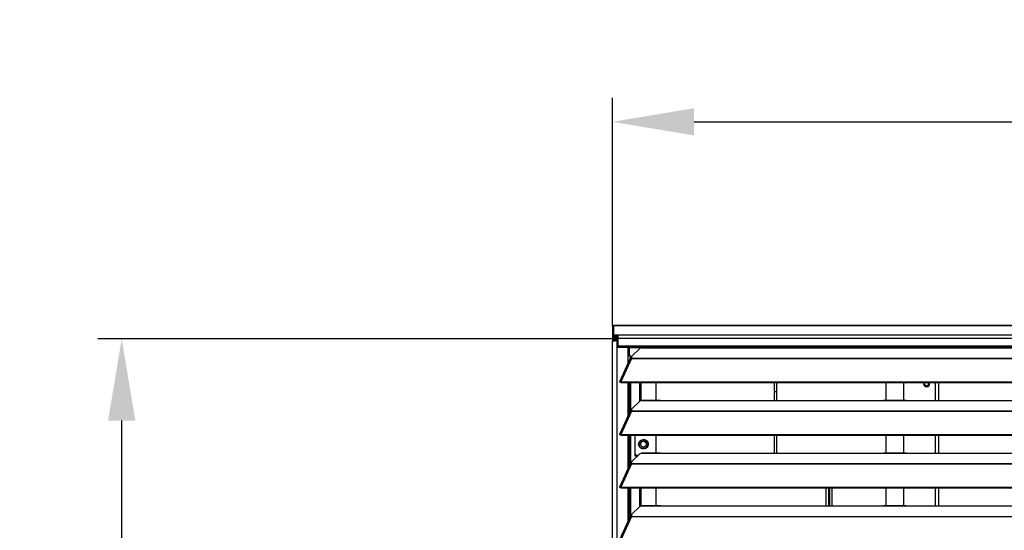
# Model space of a CAD drawing. Header units: millimetres. Extents: x 0 to 39025, y -31299 to 8400.
# Tile 65 of 256: x 13690 to 14512, y -28768 to -28342. Entities that reach past the tile are written whole.
import ezdxf

# ---------------------------------------------------------------- set-up
doc = ezdxf.new("R2010")
doc.units = ezdxf.units.MM
doc.header["$PDSIZE"] = -1
doc.layers.add('DIMENZIJE', color=4, linetype='Continuous')
doc.styles.add('SLDTEXTSTYLE6', font='txt')
doc.dimstyles.new('SLDDIMSTYLE0', dxfattribs={"dimtxt": 3, "dimasz": 3.414889, "dimexe": 0, "dimexo": 0.0625, "dimgap": 0.75, "dimtad": 1, "dimdec": 0, "dimlfac": 20, "dimrnd": 1e-09, "dimzin": 12, "dimdsep": 46, "dimtxsty": 'SLDTEXTSTYLE6', "dimsah": 1, "dimcen": 0.09, "dimadec": 0, "dimazin": 3, "dimtfac": 1, "dimtdec": 0, "dimtofl": 0, "dimtmove": 0, "dimatfit": 3, "dimfxl": 1, "dimfrac": 2, "dimtolj": 1, "dimtzin": 12, "dimarcsym": 0})

# ---------------------------------------------------------------- blocks, each defined once
blk = doc.blocks.new('*U56')
at = {"lineweight": 25}
for points, knots in [([(0, 1254.51), (0, 1254.51), (0.08, 1254.91), (0.08, 1254.91), (0.08, 1254.91), (0.31, 1255.26), (0.31, 1255.26), (0.31, 1255.26), (0.65, 1255.48), (0.65, 1255.48), (0.65, 1255.48), (1.05, 1255.57), (1.05, 1255.57)], [0, 0, 0, 0, 1, 1, 1, 2, 2, 2, 3, 3, 3, 4, 4, 4, 4]), ([(1.05, 1247.81), (1.05, 1247.81), (0.65, 1247.73), (0.65, 1247.73), (0.65, 1247.73), (0.31, 1247.5), (0.31, 1247.5), (0.31, 1247.5), (0.08, 1247.16), (0.08, 1247.16), (0.08, 1247.16), (0, 1246.75), (0, 1246.75), (0, 1246.75), (0.08, 1246.35), (0.08, 1246.35), (0.08, 1246.35), (0.31, 1246.01), (0.31, 1246.01), (0.31, 1246.01), (0.65, 1245.78), (0.65, 1245.78), (0.65, 1245.78), (1.05, 1245.7), (1.05, 1245.7)], [0, 0, 0, 0, 1, 1, 1, 2, 2, 2, 3, 3, 3, 4, 4, 4, 5, 5, 5, 6, 6, 6, 7, 7, 7, 8, 8, 8, 8]), ([(2, 1244.58), (2, 1244.58), (1.23, 1244.43), (1.23, 1244.43), (1.23, 1244.43), (0.59, 1243.99), (0.59, 1243.99), (0.59, 1243.99), (0.16, 1243.35), (0.16, 1243.35), (0.16, 1243.35), (0, 1242.58), (0, 1242.58)], [0, 0, 0, 0, 1, 1, 1, 2, 2, 2, 3, 3, 3, 4, 4, 4, 4]), ([(0, 1242.58), (0, 1242.58), (0.13, 1242.67), (0.13, 1242.67), (0.13, 1242.67), (0.48, 1242.75), (0.48, 1242.75), (0.48, 1242.75), (1.02, 1242.84), (1.02, 1242.84), (1.02, 1242.84), (1.69, 1242.92), (1.69, 1242.92), (1.69, 1242.92), (2.39, 1243.01), (2.39, 1243.01), (2.39, 1243.01), (3.05, 1243.09), (3.05, 1243.09), (3.05, 1243.09), (3.57, 1243.18), (3.57, 1243.18), (3.57, 1243.18), (3.9, 1243.27), (3.9, 1243.27)], [0, 0, 0, 0, 1, 1, 1, 2, 2, 2, 3, 3, 3, 4, 4, 4, 5, 5, 5, 6, 6, 6, 7, 7, 7, 8, 8, 8, 8]), ([(1.05, 1246.8), (1.05, 1246.8), (1.03, 1246.8), (1.03, 1246.8), (1.03, 1246.8), (1.02, 1246.79), (1.02, 1246.79), (1.02, 1246.79), (1, 1246.77), (1, 1246.77), (1, 1246.77), (1, 1246.75), (1, 1246.75), (1, 1246.75), (1, 1246.74), (1, 1246.74), (1, 1246.74), (1.02, 1246.72), (1.02, 1246.72), (1.02, 1246.72), (1.03, 1246.71), (1.03, 1246.71), (1.03, 1246.71), (1.05, 1246.7), (1.05, 1246.7)], [0, 0, 0, 0, 1, 1, 1, 2, 2, 2, 3, 3, 3, 4, 4, 4, 5, 5, 5, 6, 6, 6, 7, 7, 7, 8, 8, 8, 8]), ([(2, 1243.57), (2, 1243.57), (1.62, 1243.5), (1.62, 1243.5), (1.62, 1243.5), (1.29, 1243.28), (1.29, 1243.28), (1.29, 1243.28), (1.08, 1242.96), (1.08, 1242.96), (1.08, 1242.96), (1.05, 1242.84), (1.05, 1242.84)], [0, 0, 0, 0, 1, 1, 1, 2, 2, 2, 3, 3, 3, 4, 4, 4, 4]), ([(2.01, 1242.97), (2.01, 1242.97), (2.19, 1243.01), (2.19, 1243.01), (2.19, 1243.01), (2.53, 1243.09), (2.53, 1243.09), (2.53, 1243.09), (2.79, 1243.18), (2.79, 1243.18), (2.79, 1243.18), (2.95, 1243.27), (2.95, 1243.27)], [0, 0, 0, 0, 1, 1, 1, 2, 2, 2, 3, 3, 3, 4, 4, 4, 4]), ([(4.5, 1247.81), (4.5, 1247.81), (4.5, 1247.74), (4.5, 1247.74), (4.5, 1247.74), (4.5, 1247.57), (4.5, 1247.57), (4.5, 1247.57), (4.5, 1247.3), (4.5, 1247.3), (4.5, 1247.3), (4.5, 1246.94), (4.5, 1246.94), (4.5, 1246.94), (4.5, 1246.5), (4.5, 1246.5), (4.5, 1246.5), (4.5, 1245.99), (4.5, 1245.99), (4.5, 1245.99), (4.5, 1245.45), (4.5, 1245.45), (4.5, 1245.45), (4.5, 1244.89), (4.5, 1244.89)], [0, 0, 0, 0, 1, 1, 1, 2, 2, 2, 3, 3, 3, 4, 4, 4, 5, 5, 5, 6, 6, 6, 7, 7, 7, 8, 8, 8, 8]), ([(4.5, 1238.75), (4.5, 1238.75), (4.5, 1238.35), (4.5, 1238.35), (4.5, 1238.35), (4.5, 1238.01), (4.5, 1238.01), (4.5, 1238.01), (4.5, 1237.77), (4.5, 1237.77), (4.5, 1237.77), (4.5, 1237.7), (4.5, 1237.7)], [0, 0, 0, 0, 1, 1, 1, 2, 2, 2, 3, 3, 3, 4, 4, 4, 4]), ([(13.29, 1234.37), (13.29, 1234.37), (13.29, 1234.37), (13.29, 1234.37), (13.29, 1234.37), (13.31, 1234.41), (13.31, 1234.41), (13.31, 1234.41), (13.35, 1234.45), (13.35, 1234.45), (13.35, 1234.45), (13.38, 1234.48), (13.38, 1234.48), (13.38, 1234.48), (13.43, 1234.5), (13.43, 1234.5), (13.43, 1234.5), (13.48, 1234.51), (13.48, 1234.51), (13.48, 1234.51), (13.53, 1234.51), (13.53, 1234.51), (13.53, 1234.51), (13.57, 1234.5), (13.57, 1234.5)], [0, 0, 0, 0, 1, 1, 1, 2, 2, 2, 3, 3, 3, 4, 4, 4, 5, 5, 5, 6, 6, 6, 7, 7, 7, 8, 8, 8, 8]), ([(14.25, 1237.06), (14.25, 1237.06), (14.25, 1237.45), (14.25, 1237.45), (14.25, 1237.45), (14.25, 1237.7), (14.25, 1237.7)], [0, 0, 0, 0, 1, 1, 1, 2, 2, 2, 2]), ([(19.25, 1237.06), (19.25, 1237.06), (19.25, 1237.45), (19.25, 1237.45), (19.25, 1237.45), (19.25, 1237.7), (19.25, 1237.7)], [0, 0, 0, 0, 1, 1, 1, 2, 2, 2, 2]), ([(25, 1237.06), (25, 1237.06), (24.29, 1236.97), (24.29, 1236.97), (24.29, 1236.97), (23.66, 1236.83), (23.66, 1236.83), (23.66, 1236.83), (23.16, 1236.65), (23.16, 1236.65), (23.16, 1236.65), (22.84, 1236.43), (22.84, 1236.43)], [0, 0, 0, 0, 1, 1, 1, 2, 2, 2, 3, 3, 3, 4, 4, 4, 4]), ([(36.25, 1237.7), (36.25, 1237.7), (36.25, 1237.45), (36.25, 1237.45), (36.25, 1237.45), (36.25, 1237.14), (36.25, 1237.14)], [0, 0, 0, 0, 1, 1, 1, 2, 2, 2, 2]), ([(40.31, 1237.11), (40.31, 1237.11), (40.84, 1237.11), (40.84, 1237.11), (40.84, 1237.11), (42, 1237.06), (42, 1237.06)], [0, 0, 0, 0, 1, 1, 1, 2, 2, 2, 2]), ([(44.25, 1237.06), (44.25, 1237.06), (44.25, 1237.45), (44.25, 1237.45), (44.25, 1237.45), (44.25, 1237.7), (44.25, 1237.7)], [0, 0, 0, 0, 1, 1, 1, 2, 2, 2, 2]), ([(225, 1237.06), (225, 1237.06), (226.12, 1237.11), (226.12, 1237.11), (226.12, 1237.11), (226.65, 1237.11), (226.65, 1237.11)], [0, 0, 0, 0, 1, 1, 1, 2, 2, 2, 2]), ([(245.31, 1237.11), (245.31, 1237.11), (245.84, 1237.11), (245.84, 1237.11), (245.84, 1237.11), (247, 1237.06), (247, 1237.06)], [0, 0, 0, 0, 1, 1, 1, 2, 2, 2, 2]), ([(14.96, 1228.09), (14.96, 1228.09), (15.13, 1228.29), (15.13, 1228.29), (15.13, 1228.29), (15.56, 1228.33), (15.56, 1228.33), (15.56, 1228.33), (16.12, 1228.13), (16.12, 1228.13)], [0, 0, 0, 0, 1, 1, 1, 2, 2, 2, 3, 3, 3, 3]), ([(15.85, 1229.75), (15.85, 1229.75), (15.74, 1229.63), (15.74, 1229.63), (15.74, 1229.63), (15.7, 1229.49), (15.7, 1229.49), (15.7, 1229.49), (15.71, 1229.36), (15.71, 1229.36), (15.71, 1229.36), (15.8, 1229.23), (15.8, 1229.23), (15.8, 1229.23), (15.93, 1229.1), (15.93, 1229.1), (15.93, 1229.1), (16.13, 1228.98), (16.13, 1228.98), (16.13, 1228.98), (16.37, 1228.87), (16.37, 1228.87), (16.37, 1228.87), (16.67, 1228.77), (16.67, 1228.77)], [0, 0, 0, 0, 1, 1, 1, 2, 2, 2, 3, 3, 3, 4, 4, 4, 5, 5, 5, 6, 6, 6, 7, 7, 7, 8, 8, 8, 8]), ([(16.23, 1228.16), (16.23, 1228.16), (16.13, 1228.21), (16.13, 1228.21), (16.13, 1228.21), (15.93, 1228.34), (15.93, 1228.34), (15.93, 1228.34), (15.8, 1228.46), (15.8, 1228.46), (15.8, 1228.46), (15.71, 1228.59), (15.71, 1228.59), (15.71, 1228.59), (15.7, 1228.7), (15.7, 1228.7)], [0, 0, 0, 0, 1, 1, 1, 2, 2, 2, 3, 3, 3, 4, 4, 4, 5, 5, 5, 5]), ([(16.21, 1228.12), (16.21, 1228.12), (16.21, 1228.16), (16.21, 1228.16), (16.21, 1228.16), (16.21, 1228.19), (16.21, 1228.19), (16.21, 1228.19), (16.21, 1228.22), (16.21, 1228.22), (16.21, 1228.22), (16.21, 1228.25), (16.21, 1228.25), (16.21, 1228.25), (16.21, 1228.28), (16.21, 1228.28), (16.21, 1228.28), (16.21, 1228.3), (16.21, 1228.3), (16.21, 1228.3), (16.21, 1228.33), (16.21, 1228.33), (16.21, 1228.33), (16.21, 1228.34), (16.21, 1228.34)], [0, 0, 0, 0, 1, 1, 1, 2, 2, 2, 3, 3, 3, 4, 4, 4, 5, 5, 5, 6, 6, 6, 7, 7, 7, 8, 8, 8, 8]), ([(7.19, 1208.7), (7.19, 1208.7), (6.64, 1208.91), (6.64, 1208.91), (6.64, 1208.91), (6.22, 1208.88), (6.22, 1208.88), (6.22, 1208.88), (6.02, 1208.66), (6.02, 1208.66), (6.02, 1208.66), (6.11, 1208.32), (6.11, 1208.32)], [0, 0, 0, 0, 1, 1, 1, 2, 2, 2, 3, 3, 3, 4, 4, 4, 4]), ([(7.19, 1208.05), (7.19, 1208.05), (6.97, 1208.27), (6.97, 1208.27), (6.97, 1208.27), (6.82, 1208.37), (6.82, 1208.37), (6.82, 1208.37), (6.77, 1208.38), (6.77, 1208.38), (6.77, 1208.38), (6.87, 1208.33), (6.87, 1208.33)], [0, 0, 0, 0, 1, 1, 1, 2, 2, 2, 3, 3, 3, 4, 4, 4, 4]), ([(13.29, 1206.54), (13.29, 1206.54), (13.73, 1205.93), (13.73, 1205.93), (13.73, 1205.93), (14.39, 1205.46), (14.39, 1205.46)], [0, 0, 0, 0, 1, 1, 1, 2, 2, 2, 2]), ([(13.84, 1208.04), (13.84, 1208.04), (13.8, 1207.71), (13.8, 1207.71), (13.8, 1207.71), (13.93, 1207.05), (13.93, 1207.05), (13.93, 1207.05), (14.29, 1206.5), (14.29, 1206.5), (14.29, 1206.5), (14.39, 1206.41), (14.39, 1206.41)], [0, 0, 0, 0, 1, 1, 1, 2, 2, 2, 3, 3, 3, 4, 4, 4, 4]), ([(260.18, 1208.04), (260.18, 1208.04), (260, 1207.1), (260, 1207.1), (260, 1207.1), (260.19, 1206.14), (260.19, 1206.14), (260.19, 1206.14), (260.73, 1205.33), (260.73, 1205.33), (260.73, 1205.33), (261.54, 1204.78), (261.54, 1204.78), (261.54, 1204.78), (262.5, 1204.59), (262.5, 1204.59), (262.5, 1204.59), (263.45, 1204.78), (263.45, 1204.78), (263.45, 1204.78), (264.27, 1205.33), (264.27, 1205.33), (264.27, 1205.33), (264.81, 1206.14), (264.81, 1206.14), (264.81, 1206.14), (265, 1207.1), (265, 1207.1)], [0, 0, 0, 0, 1, 1, 1, 2, 2, 2, 3, 3, 3, 4, 4, 4, 5, 5, 5, 6, 6, 6, 7, 7, 7, 8, 8, 8, 9, 9, 9, 9]), ([(261.08, 1208.04), (261.08, 1208.04), (260.93, 1207.75), (260.93, 1207.75), (260.93, 1207.75), (260.8, 1207.1), (260.8, 1207.1), (260.8, 1207.1), (260.93, 1206.45), (260.93, 1206.45), (260.93, 1206.45), (261.3, 1205.9), (261.3, 1205.9), (261.3, 1205.9), (261.85, 1205.52), (261.85, 1205.52), (261.85, 1205.52), (262.5, 1205.39), (262.5, 1205.39), (262.5, 1205.39), (263.15, 1205.52), (263.15, 1205.52), (263.15, 1205.52), (263.7, 1205.9), (263.7, 1205.9), (263.7, 1205.9), (264.07, 1206.45), (264.07, 1206.45), (264.07, 1206.45), (264.2, 1207.1), (264.2, 1207.1)], [0, 0, 0, 0, 1, 1, 1, 2, 2, 2, 3, 3, 3, 4, 4, 4, 5, 5, 5, 6, 6, 6, 7, 7, 7, 8, 8, 8, 9, 9, 9, 10, 10, 10, 10]), ([(264.2, 1207.1), (264.2, 1207.1), (264.07, 1207.75), (264.07, 1207.75), (264.07, 1207.75), (263.92, 1208.04), (263.92, 1208.04)], [0, 0, 0, 0, 1, 1, 1, 2, 2, 2, 2]), ([(25, 1193.08), (25, 1193.08), (24.29, 1193), (24.29, 1193), (24.29, 1193), (23.66, 1192.86), (23.66, 1192.86), (23.66, 1192.86), (23.16, 1192.68), (23.16, 1192.68), (23.16, 1192.68), (22.84, 1192.47), (22.84, 1192.47)], [0, 0, 0, 0, 1, 1, 1, 2, 2, 2, 3, 3, 3, 4, 4, 4, 4]), ([(40.31, 1193.14), (40.31, 1193.14), (40.84, 1193.14), (40.84, 1193.14), (40.84, 1193.14), (42, 1193.08), (42, 1193.08)], [0, 0, 0, 0, 1, 1, 1, 2, 2, 2, 2]), ([(225, 1193.08), (225, 1193.08), (226.12, 1193.13), (226.12, 1193.13), (226.12, 1193.13), (226.65, 1193.14), (226.65, 1193.14)], [0, 0, 0, 0, 1, 1, 1, 2, 2, 2, 2]), ([(245.31, 1193.14), (245.31, 1193.14), (245.84, 1193.14), (245.84, 1193.14), (245.84, 1193.14), (247, 1193.08), (247, 1193.08)], [0, 0, 0, 0, 1, 1, 1, 2, 2, 2, 2]), ([(15.85, 1185.78), (15.85, 1185.78), (15.74, 1185.65), (15.74, 1185.65), (15.74, 1185.65), (15.7, 1185.52), (15.7, 1185.52), (15.7, 1185.52), (15.71, 1185.38), (15.71, 1185.38), (15.71, 1185.38), (15.8, 1185.25), (15.8, 1185.25), (15.8, 1185.25), (15.93, 1185.13), (15.93, 1185.13), (15.93, 1185.13), (16.13, 1185.01), (16.13, 1185.01), (16.13, 1185.01), (16.37, 1184.9), (16.37, 1184.9), (16.37, 1184.9), (16.67, 1184.81), (16.67, 1184.81)], [0, 0, 0, 0, 1, 1, 1, 2, 2, 2, 3, 3, 3, 4, 4, 4, 5, 5, 5, 6, 6, 6, 7, 7, 7, 8, 8, 8, 8]), ([(16.23, 1184.19), (16.23, 1184.19), (16.13, 1184.25), (16.13, 1184.25), (16.13, 1184.25), (15.93, 1184.36), (15.93, 1184.36), (15.93, 1184.36), (15.8, 1184.49), (15.8, 1184.49), (15.8, 1184.49), (15.71, 1184.62), (15.71, 1184.62), (15.71, 1184.62), (15.7, 1184.72), (15.7, 1184.72)], [0, 0, 0, 0, 1, 1, 1, 2, 2, 2, 3, 3, 3, 4, 4, 4, 5, 5, 5, 5]), ([(14.96, 1184.12), (14.96, 1184.12), (15.13, 1184.31), (15.13, 1184.31), (15.13, 1184.31), (15.56, 1184.35), (15.56, 1184.35), (15.56, 1184.35), (16.12, 1184.15), (16.12, 1184.15)], [0, 0, 0, 0, 1, 1, 1, 2, 2, 2, 3, 3, 3, 3]), ([(16.21, 1184.15), (16.21, 1184.15), (16.21, 1184.18), (16.21, 1184.18), (16.21, 1184.18), (16.21, 1184.22), (16.21, 1184.22), (16.21, 1184.22), (16.21, 1184.25), (16.21, 1184.25), (16.21, 1184.25), (16.21, 1184.27), (16.21, 1184.27), (16.21, 1184.27), (16.21, 1184.3), (16.21, 1184.3), (16.21, 1184.3), (16.21, 1184.33), (16.21, 1184.33), (16.21, 1184.33), (16.21, 1184.35), (16.21, 1184.35), (16.21, 1184.35), (16.21, 1184.37), (16.21, 1184.37)], [0, 0, 0, 0, 1, 1, 1, 2, 2, 2, 3, 3, 3, 4, 4, 4, 5, 5, 5, 6, 6, 6, 7, 7, 7, 8, 8, 8, 8]), ([(7.19, 1164.72), (7.19, 1164.72), (6.64, 1164.94), (6.64, 1164.94), (6.64, 1164.94), (6.22, 1164.91), (6.22, 1164.91), (6.22, 1164.91), (6.02, 1164.68), (6.02, 1164.68), (6.02, 1164.68), (6.11, 1164.35), (6.11, 1164.35)], [0, 0, 0, 0, 1, 1, 1, 2, 2, 2, 3, 3, 3, 4, 4, 4, 4]), ([(7.19, 1164.07), (7.19, 1164.07), (6.97, 1164.3), (6.97, 1164.3), (6.97, 1164.3), (6.82, 1164.4), (6.82, 1164.4), (6.82, 1164.4), (6.77, 1164.4), (6.77, 1164.4), (6.77, 1164.4), (6.87, 1164.35), (6.87, 1164.35)], [0, 0, 0, 0, 1, 1, 1, 2, 2, 2, 3, 3, 3, 4, 4, 4, 4]), ([(21.96, 1156.65), (21.96, 1156.65), (22.14, 1155.46), (22.14, 1155.46), (22.14, 1155.46), (22.66, 1154.38), (22.66, 1154.38), (22.66, 1154.38), (23.47, 1153.5), (23.47, 1153.5), (23.47, 1153.5), (24.5, 1152.9), (24.5, 1152.9), (24.5, 1152.9), (25.66, 1152.64), (25.66, 1152.64), (25.66, 1152.64), (26.85, 1152.72), (26.85, 1152.72), (26.85, 1152.72), (27.96, 1153.16), (27.96, 1153.16), (27.96, 1153.16), (28.89, 1153.92), (28.89, 1153.92), (28.89, 1153.92), (29.56, 1154.9), (29.56, 1154.9), (29.56, 1154.9), (29.92, 1156.05), (29.92, 1156.05), (29.92, 1156.05), (29.92, 1157.25), (29.92, 1157.25), (29.92, 1157.25), (29.56, 1158.39), (29.56, 1158.39), (29.56, 1158.39), (28.89, 1159.38), (28.89, 1159.38), (28.89, 1159.38), (27.96, 1160.13), (27.96, 1160.13), (27.96, 1160.13), (26.85, 1160.57), (26.85, 1160.57), (26.85, 1160.57), (25.66, 1160.65), (25.66, 1160.65), (25.66, 1160.65), (24.5, 1160.39), (24.5, 1160.39), (24.5, 1160.39), (23.47, 1159.79), (23.47, 1159.79), (23.47, 1159.79), (22.66, 1158.91), (22.66, 1158.91), (22.66, 1158.91), (22.14, 1157.83), (22.14, 1157.83), (22.14, 1157.83), (21.96, 1156.65), (21.96, 1156.65)], [0, 0, 0, 0, 1, 1, 1, 2, 2, 2, 3, 3, 3, 4, 4, 4, 5, 5, 5, 6, 6, 6, 7, 7, 7, 8, 8, 8, 9, 9, 9, 10, 10, 10, 11, 11, 11, 12, 12, 12, 13, 13, 13, 14, 14, 14, 15, 15, 15, 16, 16, 16, 17, 17, 17, 18, 18, 18, 19, 19, 19, 20, 20, 20, 21, 21, 21, 21]), ([(22.36, 1156.65), (22.36, 1156.65), (22.54, 1157.77), (22.54, 1157.77), (22.54, 1157.77), (23.05, 1158.77), (23.05, 1158.77), (23.05, 1158.77), (23.84, 1159.57), (23.84, 1159.57), (23.84, 1159.57), (24.85, 1160.08), (24.85, 1160.08), (24.85, 1160.08), (25.96, 1160.26), (25.96, 1160.26), (25.96, 1160.26), (27.07, 1160.08), (27.07, 1160.08), (27.07, 1160.08), (28.07, 1159.57), (28.07, 1159.57), (28.07, 1159.57), (28.87, 1158.77), (28.87, 1158.77), (28.87, 1158.77), (29.39, 1157.77), (29.39, 1157.77), (29.39, 1157.77), (29.56, 1156.65), (29.56, 1156.65)], [0, 0, 0, 0, 1, 1, 1, 2, 2, 2, 3, 3, 3, 4, 4, 4, 5, 5, 5, 6, 6, 6, 7, 7, 7, 8, 8, 8, 9, 9, 9, 10, 10, 10, 10]), ([(29.56, 1156.65), (29.56, 1156.65), (29.39, 1155.52), (29.39, 1155.52), (29.39, 1155.52), (28.87, 1154.52), (28.87, 1154.52), (28.87, 1154.52), (28.07, 1153.72), (28.07, 1153.72), (28.07, 1153.72), (27.07, 1153.21), (27.07, 1153.21), (27.07, 1153.21), (25.96, 1153.03), (25.96, 1153.03), (25.96, 1153.03), (24.85, 1153.21), (24.85, 1153.21), (24.85, 1153.21), (23.84, 1153.72), (23.84, 1153.72), (23.84, 1153.72), (23.05, 1154.52), (23.05, 1154.52), (23.05, 1154.52), (22.54, 1155.52), (22.54, 1155.52), (22.54, 1155.52), (22.36, 1156.65), (22.36, 1156.65)], [0, 0, 0, 0, 1, 1, 1, 2, 2, 2, 3, 3, 3, 4, 4, 4, 5, 5, 5, 6, 6, 6, 7, 7, 7, 8, 8, 8, 9, 9, 9, 10, 10, 10, 10]), ([(28.42, 1156.65), (28.42, 1156.65), (28.23, 1157.59), (28.23, 1157.59), (28.23, 1157.59), (27.7, 1158.39), (27.7, 1158.39), (27.7, 1158.39), (26.9, 1158.93), (26.9, 1158.93), (26.9, 1158.93), (25.96, 1159.12), (25.96, 1159.12), (25.96, 1159.12), (25.02, 1158.93), (25.02, 1158.93), (25.02, 1158.93), (24.22, 1158.39), (24.22, 1158.39), (24.22, 1158.39), (23.69, 1157.59), (23.69, 1157.59), (23.69, 1157.59), (23.5, 1156.65), (23.5, 1156.65), (23.5, 1156.65), (23.69, 1155.7), (23.69, 1155.7), (23.69, 1155.7), (24.22, 1154.9), (24.22, 1154.9), (24.22, 1154.9), (25.02, 1154.36), (25.02, 1154.36), (25.02, 1154.36), (25.96, 1154.18), (25.96, 1154.18), (25.96, 1154.18), (26.9, 1154.36), (26.9, 1154.36), (26.9, 1154.36), (27.7, 1154.9), (27.7, 1154.9), (27.7, 1154.9), (28.23, 1155.7), (28.23, 1155.7), (28.23, 1155.7), (28.42, 1156.65), (28.42, 1156.65)], [0, 0, 0, 0, 1, 1, 1, 2, 2, 2, 3, 3, 3, 4, 4, 4, 5, 5, 5, 6, 6, 6, 7, 7, 7, 8, 8, 8, 9, 9, 9, 10, 10, 10, 11, 11, 11, 12, 12, 12, 13, 13, 13, 14, 14, 14, 15, 15, 15, 16, 16, 16, 16]), ([(25, 1149.11), (25, 1149.11), (24.29, 1149.02), (24.29, 1149.02), (24.29, 1149.02), (23.66, 1148.89), (23.66, 1148.89), (23.66, 1148.89), (23.16, 1148.7), (23.16, 1148.7), (23.16, 1148.7), (22.84, 1148.49), (22.84, 1148.49)], [0, 0, 0, 0, 1, 1, 1, 2, 2, 2, 3, 3, 3, 4, 4, 4, 4]), ([(40.31, 1149.16), (40.31, 1149.16), (40.84, 1149.16), (40.84, 1149.16), (40.84, 1149.16), (42, 1149.11), (42, 1149.11)], [0, 0, 0, 0, 1, 1, 1, 2, 2, 2, 2]), ([(225, 1149.11), (225, 1149.11), (226.12, 1149.16), (226.12, 1149.16), (226.12, 1149.16), (226.65, 1149.16), (226.65, 1149.16)], [0, 0, 0, 0, 1, 1, 1, 2, 2, 2, 2]), ([(245.31, 1149.16), (245.31, 1149.16), (245.84, 1149.16), (245.84, 1149.16), (245.84, 1149.16), (247, 1149.11), (247, 1149.11)], [0, 0, 0, 0, 1, 1, 1, 2, 2, 2, 2]), ([(14.96, 1140.15), (14.96, 1140.15), (15.13, 1140.33), (15.13, 1140.33), (15.13, 1140.33), (15.56, 1140.38), (15.56, 1140.38), (15.56, 1140.38), (16.12, 1140.18), (16.12, 1140.18)], [0, 0, 0, 0, 1, 1, 1, 2, 2, 2, 3, 3, 3, 3]), ([(15.85, 1141.8), (15.85, 1141.8), (15.74, 1141.68), (15.74, 1141.68), (15.74, 1141.68), (15.7, 1141.54), (15.7, 1141.54), (15.7, 1141.54), (15.71, 1141.41), (15.71, 1141.41), (15.71, 1141.41), (15.8, 1141.28), (15.8, 1141.28), (15.8, 1141.28), (15.93, 1141.15), (15.93, 1141.15), (15.93, 1141.15), (16.13, 1141.04), (16.13, 1141.04), (16.13, 1141.04), (16.37, 1140.92), (16.37, 1140.92), (16.37, 1140.92), (16.67, 1140.83), (16.67, 1140.83)], [0, 0, 0, 0, 1, 1, 1, 2, 2, 2, 3, 3, 3, 4, 4, 4, 5, 5, 5, 6, 6, 6, 7, 7, 7, 8, 8, 8, 8]), ([(16.23, 1140.22), (16.23, 1140.22), (16.13, 1140.27), (16.13, 1140.27), (16.13, 1140.27), (15.93, 1140.39), (15.93, 1140.39), (15.93, 1140.39), (15.8, 1140.51), (15.8, 1140.51), (15.8, 1140.51), (15.71, 1140.65), (15.71, 1140.65), (15.71, 1140.65), (15.7, 1140.75), (15.7, 1140.75)], [0, 0, 0, 0, 1, 1, 1, 2, 2, 2, 3, 3, 3, 4, 4, 4, 5, 5, 5, 5]), ([(16.21, 1140.18), (16.21, 1140.18), (16.21, 1140.21), (16.21, 1140.21), (16.21, 1140.21), (16.21, 1140.24), (16.21, 1140.24), (16.21, 1140.24), (16.21, 1140.28), (16.21, 1140.28), (16.21, 1140.28), (16.21, 1140.31), (16.21, 1140.31), (16.21, 1140.31), (16.21, 1140.33), (16.21, 1140.33), (16.21, 1140.33), (16.21, 1140.36), (16.21, 1140.36), (16.21, 1140.36), (16.21, 1140.38), (16.21, 1140.38), (16.21, 1140.38), (16.21, 1140.4), (16.21, 1140.4)], [0, 0, 0, 0, 1, 1, 1, 2, 2, 2, 3, 3, 3, 4, 4, 4, 5, 5, 5, 6, 6, 6, 7, 7, 7, 8, 8, 8, 8]), ([(7.19, 1120.75), (7.19, 1120.75), (6.64, 1120.97), (6.64, 1120.97), (6.64, 1120.97), (6.22, 1120.93), (6.22, 1120.93), (6.22, 1120.93), (6.02, 1120.71), (6.02, 1120.71), (6.02, 1120.71), (6.11, 1120.38), (6.11, 1120.38)], [0, 0, 0, 0, 1, 1, 1, 2, 2, 2, 3, 3, 3, 4, 4, 4, 4]), ([(7.19, 1120.1), (7.19, 1120.1), (6.97, 1120.32), (6.97, 1120.32), (6.97, 1120.32), (6.82, 1120.42), (6.82, 1120.42), (6.82, 1120.42), (6.77, 1120.43), (6.77, 1120.43), (6.77, 1120.43), (6.87, 1120.38), (6.87, 1120.38)], [0, 0, 0, 0, 1, 1, 1, 2, 2, 2, 3, 3, 3, 4, 4, 4, 4]), ([(25, 1105.13), (25, 1105.13), (24.29, 1105.05), (24.29, 1105.05), (24.29, 1105.05), (23.66, 1104.91), (23.66, 1104.91), (23.66, 1104.91), (23.16, 1104.73), (23.16, 1104.73), (23.16, 1104.73), (22.84, 1104.51), (22.84, 1104.51)], [0, 0, 0, 0, 1, 1, 1, 2, 2, 2, 3, 3, 3, 4, 4, 4, 4]), ([(40.31, 1105.2), (40.31, 1105.2), (40.84, 1105.19), (40.84, 1105.19), (40.84, 1105.19), (42, 1105.13), (42, 1105.13)], [0, 0, 0, 0, 1, 1, 1, 2, 2, 2, 2]), ([(225, 1105.13), (225, 1105.13), (226.12, 1105.19), (226.12, 1105.19), (226.12, 1105.19), (226.65, 1105.19), (226.65, 1105.19)], [0, 0, 0, 0, 1, 1, 1, 2, 2, 2, 2]), ([(245.31, 1105.2), (245.31, 1105.2), (245.84, 1105.19), (245.84, 1105.19), (245.84, 1105.19), (247, 1105.13), (247, 1105.13)], [0, 0, 0, 0, 1, 1, 1, 2, 2, 2, 2]), ([(14.96, 1096.18), (14.96, 1096.18), (15.13, 1096.36), (15.13, 1096.36), (15.13, 1096.36), (15.56, 1096.41), (15.56, 1096.41), (15.56, 1096.41), (16.12, 1096.2), (16.12, 1096.2)], [0, 0, 0, 0, 1, 1, 1, 2, 2, 2, 3, 3, 3, 3]), ([(15.85, 1097.83), (15.85, 1097.83), (15.74, 1097.7), (15.74, 1097.7), (15.74, 1097.7), (15.7, 1097.57), (15.7, 1097.57), (15.7, 1097.57), (15.71, 1097.44), (15.71, 1097.44), (15.71, 1097.44), (15.8, 1097.3), (15.8, 1097.3), (15.8, 1097.3), (15.93, 1097.18), (15.93, 1097.18), (15.93, 1097.18), (16.13, 1097.06), (16.13, 1097.06), (16.13, 1097.06), (16.37, 1096.96), (16.37, 1096.96), (16.37, 1096.96), (16.67, 1096.86), (16.67, 1096.86)], [0, 0, 0, 0, 1, 1, 1, 2, 2, 2, 3, 3, 3, 4, 4, 4, 5, 5, 5, 6, 6, 6, 7, 7, 7, 8, 8, 8, 8]), ([(16.23, 1096.25), (16.23, 1096.25), (16.13, 1096.3), (16.13, 1096.3), (16.13, 1096.3), (15.93, 1096.42), (15.93, 1096.42), (15.93, 1096.42), (15.8, 1096.54), (15.8, 1096.54), (15.8, 1096.54), (15.71, 1096.67), (15.71, 1096.67), (15.71, 1096.67), (15.7, 1096.78), (15.7, 1096.78)], [0, 0, 0, 0, 1, 1, 1, 2, 2, 2, 3, 3, 3, 4, 4, 4, 5, 5, 5, 5]), ([(16.21, 1096.2), (16.21, 1096.2), (16.21, 1096.24), (16.21, 1096.24), (16.21, 1096.24), (16.21, 1096.27), (16.21, 1096.27), (16.21, 1096.27), (16.21, 1096.3), (16.21, 1096.3), (16.21, 1096.3), (16.21, 1096.33), (16.21, 1096.33), (16.21, 1096.33), (16.21, 1096.36), (16.21, 1096.36), (16.21, 1096.36), (16.21, 1096.38), (16.21, 1096.38), (16.21, 1096.38), (16.21, 1096.4), (16.21, 1096.4), (16.21, 1096.4), (16.21, 1096.42), (16.21, 1096.42)], [0, 0, 0, 0, 1, 1, 1, 2, 2, 2, 3, 3, 3, 4, 4, 4, 5, 5, 5, 6, 6, 6, 7, 7, 7, 8, 8, 8, 8])]:
    blk.add_open_spline(points, degree=3, knots=knots, dxfattribs=at)
for points in [[(0, 1254.51), (0, 1254.51), (0, 1246.75), (0, 1246.75)], [(1148.95, 1255.59), (1148.95, 1255.59), (1.05, 1255.59), (1.05, 1255.59)], [(1.05, 1255.59), (1.05, 1255.59), (1148.95, 1255.59), (1148.95, 1255.59)], [(1.05, 1255.59), (1.05, 1255.59), (1.05, 1255.57), (1.05, 1255.57)], [(1.05, 1255.59), (1.05, 1255.59), (1.05, 1255.59), (1.05, 1255.59)], [(1.05, 1255.57), (1.05, 1255.57), (1.05, 1247.81), (1.05, 1247.81)], [(0, 1246.75), (0, 1246.75), (0, 1242.58), (0, 1242.58)], [(0, 531.77), (0, 531.77), (0, 1242.58), (0, 1242.58)], [(1.05, 1247.81), (1.05, 1247.81), (4.5, 1247.81), (4.5, 1247.81)], [(1.05, 1247.81), (1.05, 1247.81), (1.05, 1247.81), (1.05, 1247.81)], [(1.05, 1247.81), (1.05, 1247.81), (1148.95, 1247.81), (1148.95, 1247.81)], [(1.05, 1247.81), (1.05, 1247.81), (1.05, 1246.8), (1.05, 1246.8)], [(1.05, 1246.8), (1.05, 1246.8), (4.5, 1246.8), (4.5, 1246.8)], [(1.05, 1246.8), (1.05, 1246.8), (1.05, 1246.7), (1.05, 1246.7)], [(1.05, 1246.7), (1.05, 1246.7), (1.05, 1245.7), (1.05, 1245.7)], [(1.05, 1246.7), (1.05, 1246.7), (4.15, 1246.7), (4.15, 1246.7)], [(1.05, 1245.7), (1.05, 1245.7), (4.15, 1245.7), (4.15, 1245.7)], [(2, 1244.58), (2, 1244.58), (2, 1245.7), (2, 1245.7)], [(2, 1244.58), (2, 1244.58), (3.9, 1244.57), (3.9, 1244.57)], [(2, 1244.58), (2, 1244.58), (2, 1243.57), (2, 1243.57)], [(3.9, 1243.57), (3.9, 1243.57), (2, 1243.57), (2, 1243.57)], [(2.01, 1242.97), (2.01, 1242.97), (2, 1242.97), (2, 1242.97)], [(2.95, 1243.27), (2.95, 1243.27), (4.5, 1243.38), (4.5, 1243.38)], [(3.9, 1243.27), (3.9, 1243.27), (2.95, 1243.27), (2.95, 1243.27)], [(3.9, 1244.57), (3.9, 1244.57), (4.5, 1244.62), (4.5, 1244.62)], [(3.9, 1244.57), (3.9, 1244.57), (3.9, 1243.57), (3.9, 1243.57)], [(3.9, 1243.57), (3.9, 1243.57), (4.5, 1243.61), (4.5, 1243.61)], [(3.9, 1243.27), (3.9, 1243.27), (4.5, 1243.31), (4.5, 1243.31)], [(3.9, 531.77), (3.9, 531.77), (3.9, 1243.27), (3.9, 1243.27)], [(4.15, 1246.7), (4.15, 1246.7), (4.5, 1246.71), (4.5, 1246.71)], [(4.15, 1246.7), (4.15, 1246.7), (4.15, 1245.7), (4.15, 1245.7)], [(4.15, 1245.7), (4.15, 1245.7), (4.5, 1245.71), (4.5, 1245.71)], [(1145.5, 1244.89), (1145.5, 1244.89), (4.5, 1244.89), (4.5, 1244.89)], [(4.5, 1244.89), (4.5, 1244.89), (4.5, 1238.75), (4.5, 1238.75)], [(4.5, 1238.75), (4.5, 1238.75), (1145.5, 1238.75), (1145.5, 1238.75)], [(4.5, 1237.7), (4.5, 1237.7), (1145.5, 1237.7), (1145.5, 1237.7)], [(13.29, 1224.51), (13.29, 1224.51), (13.29, 1237.7), (13.29, 1237.7)], [(14.25, 1235.08), (14.25, 1235.08), (13.29, 1235.33), (13.29, 1235.33)], [(14.25, 1235.02), (14.25, 1235.02), (13.29, 1235.26), (13.29, 1235.26)], [(14.25, 1234.85), (14.25, 1234.85), (13.29, 1235.1), (13.29, 1235.1)], [(13.57, 1234.5), (13.57, 1234.5), (14.25, 1234.33), (14.25, 1234.33)], [(14.25, 1231.02), (14.25, 1231.02), (14.25, 1237.06), (14.25, 1237.06)], [(19.25, 1237.06), (19.25, 1237.06), (14.25, 1237.06), (14.25, 1237.06)], [(22.84, 1236.43), (22.84, 1236.43), (15.85, 1229.75), (15.85, 1229.75)], [(24.64, 1237.06), (24.64, 1237.06), (19.25, 1237.06), (19.25, 1237.06)], [(25, 1237.06), (25, 1237.06), (25.28, 1237.11), (25.28, 1237.11)], [(25, 1237.06), (25, 1237.06), (42, 1237.06), (42, 1237.06)], [(40.31, 1237.14), (40.31, 1237.14), (25.28, 1237.14), (25.28, 1237.14)], [(44.25, 1237.06), (44.25, 1237.06), (41.99, 1237.06), (41.99, 1237.06)], [(42, 1237.06), (42, 1237.06), (225, 1237.06), (225, 1237.06)], [(51.05, 1237.06), (51.05, 1237.06), (51.05, 1237.7), (51.05, 1237.7)], [(225, 1237.06), (225, 1237.06), (247, 1237.06), (247, 1237.06)], [(245.31, 1237.14), (245.31, 1237.14), (226.65, 1237.14), (226.65, 1237.14)], [(247, 1237.06), (247, 1237.06), (818, 1237.06), (818, 1237.06)], [(14.94, 1228.11), (14.94, 1228.11), (6.04, 1208.72), (6.04, 1208.72)], [(16.11, 1228.12), (16.11, 1228.12), (7.19, 1208.7), (7.19, 1208.7)], [(13.29, 1233.72), (13.29, 1233.72), (14.25, 1233.67), (14.25, 1233.67)], [(13.29, 1233.65), (13.29, 1233.65), (14.25, 1233.6), (14.25, 1233.6)], [(13.29, 1233.56), (13.29, 1233.56), (14.25, 1233.51), (14.25, 1233.51)], [(14.25, 1233.34), (14.25, 1233.34), (13.29, 1233.39), (13.29, 1233.39)], [(13.29, 1233.3), (13.29, 1233.3), (14.25, 1233.25), (14.25, 1233.25)], [(14.25, 1232.75), (14.25, 1232.75), (13.29, 1232.8), (13.29, 1232.8)], [(13.29, 1231.77), (13.29, 1231.77), (13.4, 1231.77), (13.4, 1231.77)], [(13.4, 1230.26), (13.4, 1230.26), (13.29, 1230.26), (13.29, 1230.26)], [(13.4, 1231.77), (13.4, 1231.77), (13.4, 1230.26), (13.4, 1230.26)], [(14.25, 1231.77), (14.25, 1231.77), (13.4, 1231.77), (13.4, 1231.77)], [(15.01, 1230.26), (15.01, 1230.26), (13.4, 1230.26), (13.4, 1230.26)], [(15.25, 1230.02), (15.25, 1230.02), (14.25, 1231.02), (14.25, 1231.02)], [(14.25, 1230.26), (14.25, 1230.26), (14.25, 1230.02), (14.25, 1230.02)], [(14.25, 1230.02), (14.25, 1230.02), (16, 1230.02), (16, 1230.02)], [(15, 1229.02), (15, 1229.02), (14.39, 1227), (14.39, 1227)], [(14.39, 1226.9), (14.39, 1226.9), (14.39, 1227), (14.39, 1227)], [(15, 1229.02), (15, 1229.02), (15.7, 1229.02), (15.7, 1229.02)], [(15.25, 1230.02), (15.25, 1230.02), (16.12, 1230.02), (16.12, 1230.02)], [(15.62, 1228.31), (15.62, 1228.31), (15.79, 1228.47), (15.79, 1228.47)], [(15.7, 1229.46), (15.7, 1229.46), (15.7, 1228.7), (15.7, 1228.7)], [(16, 1230.02), (16, 1230.02), (16, 1229.9), (16, 1229.9)], [(16.12, 1228.13), (16.12, 1228.13), (16.11, 1228.12), (16.11, 1228.12)], [(16.11, 1228.12), (16.11, 1228.12), (16.21, 1228.12), (16.21, 1228.12)], [(16.19, 1228.12), (16.19, 1228.12), (16.21, 1228.14), (16.21, 1228.14)], [(16.21, 1228.34), (16.21, 1228.34), (16.67, 1228.77), (16.67, 1228.77)], [(16.21, 1228.34), (16.21, 1228.34), (1133.33, 1228.34), (1133.33, 1228.34)], [(16.21, 1228.12), (16.21, 1228.12), (1133.33, 1228.12), (1133.33, 1228.12)], [(6.87, 1208.33), (6.87, 1208.33), (6.11, 1208.32), (6.11, 1208.32)], [(7.19, 1208.05), (7.19, 1208.05), (7.19, 1208.7), (7.19, 1208.7)], [(7.19, 1208.7), (7.19, 1208.7), (7.21, 1208.7), (7.21, 1208.7)], [(7.19, 1208.05), (7.19, 1208.05), (7.21, 1208.04), (7.21, 1208.04)], [(7.21, 1208.04), (7.21, 1208.04), (7.21, 1208.7), (7.21, 1208.7)], [(7.21, 1208.7), (7.21, 1208.7), (1142.79, 1208.7), (1142.79, 1208.7)], [(7.21, 1208.04), (7.21, 1208.04), (1142.79, 1208.04), (1142.79, 1208.04)], [(13.29, 1180.53), (13.29, 1180.53), (13.29, 1208.04), (13.29, 1208.04)], [(14.39, 1182.92), (14.39, 1182.92), (14.39, 1208.04), (14.39, 1208.04)], [(15.33, 1184.33), (15.33, 1184.33), (15.33, 1208.04), (15.33, 1208.04)], [(23.01, 1192.57), (23.01, 1192.57), (23.01, 1208.04), (23.01, 1208.04)], [(23.96, 1192.93), (23.96, 1192.93), (23.96, 1208.04), (23.96, 1208.04)], [(36.51, 1193.16), (36.51, 1193.16), (36.51, 1208.04), (36.51, 1208.04)], [(135.5, 1193.08), (135.5, 1193.08), (135.5, 1208.04), (135.5, 1208.04)], [(137, 1208.04), (137, 1208.04), (137, 1193.08), (137, 1193.08)], [(228.5, 1208.04), (228.5, 1208.04), (228.5, 1193.16), (228.5, 1193.16)], [(243.5, 1193.16), (243.5, 1193.16), (243.5, 1208.04), (243.5, 1208.04)], [(265, 1207.1), (265, 1207.1), (264.82, 1208.04), (264.82, 1208.04)], [(270, 1193.08), (270, 1193.08), (270, 1208.04), (270, 1208.04)], [(272.5, 1208.04), (272.5, 1208.04), (272.5, 1193.08), (272.5, 1193.08)], [(13.29, 1200.67), (13.29, 1200.67), (14.39, 1200.67), (14.39, 1200.67)], [(25, 1193.08), (25, 1193.08), (25.28, 1193.14), (25.28, 1193.14)], [(25, 1193.08), (25, 1193.08), (42, 1193.08), (42, 1193.08)], [(40.31, 1193.16), (40.31, 1193.16), (25.28, 1193.16), (25.28, 1193.16)], [(42, 1193.08), (42, 1193.08), (225, 1193.08), (225, 1193.08)], [(135.5, 1200.67), (135.5, 1200.67), (137, 1200.67), (137, 1200.67)], [(225, 1193.08), (225, 1193.08), (247, 1193.08), (247, 1193.08)], [(245.31, 1193.16), (245.31, 1193.16), (226.65, 1193.16), (226.65, 1193.16)], [(247, 1193.08), (247, 1193.08), (818, 1193.08), (818, 1193.08)], [(15.7, 1185.49), (15.7, 1185.49), (15.7, 1184.72), (15.7, 1184.72)], [(22.84, 1192.47), (22.84, 1192.47), (15.85, 1185.78), (15.85, 1185.78)], [(16.21, 1184.37), (16.21, 1184.37), (16.67, 1184.81), (16.67, 1184.81)], [(14.94, 1184.13), (14.94, 1184.13), (6.04, 1164.74), (6.04, 1164.74)], [(16.11, 1184.15), (16.11, 1184.15), (7.19, 1164.72), (7.19, 1164.72)], [(15.62, 1184.33), (15.62, 1184.33), (15.79, 1184.49), (15.79, 1184.49)], [(16.11, 1184.15), (16.11, 1184.15), (16.21, 1184.15), (16.21, 1184.15)], [(16.12, 1184.15), (16.12, 1184.15), (16.11, 1184.15), (16.11, 1184.15)], [(16.19, 1184.15), (16.19, 1184.15), (16.21, 1184.18), (16.21, 1184.18)], [(16.21, 1184.37), (16.21, 1184.37), (1133.33, 1184.37), (1133.33, 1184.37)], [(16.21, 1184.15), (16.21, 1184.15), (1133.33, 1184.15), (1133.33, 1184.15)], [(6.87, 1164.35), (6.87, 1164.35), (6.11, 1164.35), (6.11, 1164.35)], [(7.19, 1164.07), (7.19, 1164.07), (7.19, 1164.72), (7.19, 1164.72)], [(7.19, 1164.72), (7.19, 1164.72), (7.21, 1164.72), (7.21, 1164.72)], [(7.19, 1164.07), (7.19, 1164.07), (7.21, 1164.07), (7.21, 1164.07)], [(7.21, 1164.07), (7.21, 1164.07), (7.21, 1164.72), (7.21, 1164.72)], [(7.21, 1164.72), (7.21, 1164.72), (1142.79, 1164.72), (1142.79, 1164.72)], [(7.21, 1164.07), (7.21, 1164.07), (1142.79, 1164.07), (1142.79, 1164.07)], [(13.29, 1136.55), (13.29, 1136.55), (13.29, 1164.07), (13.29, 1164.07)], [(14.39, 1138.94), (14.39, 1138.94), (14.39, 1164.07), (14.39, 1164.07)], [(15.33, 1140.36), (15.33, 1140.36), (15.33, 1164.07), (15.33, 1164.07)], [(18.96, 1146.6), (18.96, 1146.6), (18.96, 1164.07), (18.96, 1164.07)], [(36.51, 1149.19), (36.51, 1149.19), (36.51, 1164.07), (36.51, 1164.07)], [(135.5, 1149.11), (135.5, 1149.11), (135.5, 1164.07), (135.5, 1164.07)], [(137, 1164.07), (137, 1164.07), (137, 1149.11), (137, 1149.11)], [(228.5, 1164.07), (228.5, 1164.07), (228.5, 1149.19), (228.5, 1149.19)], [(243.5, 1149.19), (243.5, 1149.19), (243.5, 1164.07), (243.5, 1164.07)], [(270, 1149.11), (270, 1149.11), (270, 1164.07), (270, 1164.07)], [(272.5, 1164.07), (272.5, 1164.07), (272.5, 1149.11), (272.5, 1149.11)], [(22.84, 1148.49), (22.84, 1148.49), (15.85, 1141.8), (15.85, 1141.8)], [(19.96, 1147.6), (19.96, 1147.6), (18.96, 1148.6), (18.96, 1148.6)], [(20.86, 1146.6), (20.86, 1146.6), (18.96, 1146.6), (18.96, 1146.6)], [(19.96, 1147.6), (19.96, 1147.6), (21.91, 1147.6), (21.91, 1147.6)], [(25, 1149.11), (25, 1149.11), (25.28, 1149.16), (25.28, 1149.16)], [(25, 1149.11), (25, 1149.11), (42, 1149.11), (42, 1149.11)], [(40.31, 1149.19), (40.31, 1149.19), (25.28, 1149.19), (25.28, 1149.19)], [(42, 1149.11), (42, 1149.11), (225, 1149.11), (225, 1149.11)], [(225, 1149.11), (225, 1149.11), (247, 1149.11), (247, 1149.11)], [(245.31, 1149.19), (245.31, 1149.19), (226.65, 1149.19), (226.65, 1149.19)], [(247, 1149.11), (247, 1149.11), (818, 1149.11), (818, 1149.11)], [(14.94, 1140.16), (14.94, 1140.16), (6.04, 1120.77), (6.04, 1120.77)], [(16.11, 1140.18), (16.11, 1140.18), (7.19, 1120.75), (7.19, 1120.75)], [(15.62, 1140.36), (15.62, 1140.36), (15.79, 1140.53), (15.79, 1140.53)], [(15.7, 1141.51), (15.7, 1141.51), (15.7, 1140.75), (15.7, 1140.75)], [(16.11, 1140.18), (16.11, 1140.18), (16.21, 1140.18), (16.21, 1140.18)], [(16.12, 1140.18), (16.12, 1140.18), (16.11, 1140.18), (16.11, 1140.18)], [(16.19, 1140.18), (16.19, 1140.18), (16.21, 1140.2), (16.21, 1140.2)], [(16.21, 1140.4), (16.21, 1140.4), (16.67, 1140.83), (16.67, 1140.83)], [(16.21, 1140.4), (16.21, 1140.4), (1133.33, 1140.4), (1133.33, 1140.4)], [(16.21, 1140.18), (16.21, 1140.18), (1133.33, 1140.18), (1133.33, 1140.18)], [(6.87, 1120.38), (6.87, 1120.38), (6.11, 1120.38), (6.11, 1120.38)], [(7.19, 1120.1), (7.19, 1120.1), (7.19, 1120.75), (7.19, 1120.75)], [(7.19, 1120.75), (7.19, 1120.75), (7.21, 1120.75), (7.21, 1120.75)], [(7.19, 1120.1), (7.19, 1120.1), (7.21, 1120.1), (7.21, 1120.1)], [(7.21, 1120.1), (7.21, 1120.1), (7.21, 1120.75), (7.21, 1120.75)], [(7.21, 1120.75), (7.21, 1120.75), (1142.79, 1120.75), (1142.79, 1120.75)], [(7.21, 1120.1), (7.21, 1120.1), (1142.79, 1120.1), (1142.79, 1120.1)], [(13.29, 1092.59), (13.29, 1092.59), (13.29, 1120.1), (13.29, 1120.1)], [(14.39, 1094.97), (14.39, 1094.97), (14.39, 1120.1), (14.39, 1120.1)], [(15.33, 1096.38), (15.33, 1096.38), (15.33, 1120.1), (15.33, 1120.1)], [(23.01, 1104.63), (23.01, 1104.63), (23.01, 1120.1), (23.01, 1120.1)], [(23.96, 1104.98), (23.96, 1104.98), (23.96, 1120.1), (23.96, 1120.1)], [(36.51, 1105.21), (36.51, 1105.21), (36.51, 1120.1), (36.51, 1120.1)], [(178.2, 1120.1), (178.2, 1120.1), (178.2, 1105.13), (178.2, 1105.13)], [(180.5, 1120.1), (180.5, 1120.1), (180.5, 1105.13), (180.5, 1105.13)], [(181.3, 1105.13), (181.3, 1105.13), (181.3, 1120.1), (181.3, 1120.1)], [(181.5, 1120.1), (181.5, 1120.1), (181.5, 1105.13), (181.5, 1105.13)], [(183.3, 1120.1), (183.3, 1120.1), (183.3, 1105.13), (183.3, 1105.13)], [(228.5, 1120.1), (228.5, 1120.1), (228.5, 1105.21), (228.5, 1105.21)], [(243.5, 1105.21), (243.5, 1105.21), (243.5, 1120.1), (243.5, 1120.1)], [(270, 1105.13), (270, 1105.13), (270, 1120.1), (270, 1120.1)], [(272.5, 1120.1), (272.5, 1120.1), (272.5, 1105.13), (272.5, 1105.13)], [(22.84, 1104.51), (22.84, 1104.51), (15.85, 1097.83), (15.85, 1097.83)], [(25, 1105.13), (25, 1105.13), (25.28, 1105.19), (25.28, 1105.19)], [(25, 1105.13), (25, 1105.13), (42, 1105.13), (42, 1105.13)], [(40.31, 1105.21), (40.31, 1105.21), (25.28, 1105.21), (25.28, 1105.21)], [(42, 1105.13), (42, 1105.13), (225, 1105.13), (225, 1105.13)], [(225, 1105.13), (225, 1105.13), (247, 1105.13), (247, 1105.13)], [(245.31, 1105.21), (245.31, 1105.21), (226.65, 1105.21), (226.65, 1105.21)], [(247, 1105.13), (247, 1105.13), (818, 1105.13), (818, 1105.13)], [(14.94, 1096.19), (14.94, 1096.19), (6.04, 1076.8), (6.04, 1076.8)], [(16.11, 1096.2), (16.11, 1096.2), (7.19, 1076.78), (7.19, 1076.78)], [(15.62, 1096.38), (15.62, 1096.38), (15.79, 1096.55), (15.79, 1096.55)], [(15.7, 1097.54), (15.7, 1097.54), (15.7, 1096.78), (15.7, 1096.78)], [(16.11, 1096.2), (16.11, 1096.2), (16.21, 1096.2), (16.21, 1096.2)], [(16.12, 1096.2), (16.12, 1096.2), (16.11, 1096.2), (16.11, 1096.2)], [(16.19, 1096.2), (16.19, 1096.2), (16.21, 1096.22), (16.21, 1096.22)], [(16.21, 1096.42), (16.21, 1096.42), (16.67, 1096.86), (16.67, 1096.86)], [(16.21, 1096.42), (16.21, 1096.42), (1133.33, 1096.42), (1133.33, 1096.42)], [(16.21, 1096.2), (16.21, 1096.2), (1133.33, 1096.2), (1133.33, 1096.2)]]:
    blk.add_open_spline(points, degree=3, dxfattribs=at)
blk = doc.blocks.new('*D82')
at = {"layer": 'Defpoints', "color": 0, "transparency": 16777216}
for p in [(15334.86, -28427.02), (14184.86, -28598.15), (15334.86, -28598.15)]:
    blk.add_point(p, dxfattribs=at)
at = {"layer": 'DIMENZIJE', "color": 0, "lineweight": -2, "transparency": 16777216}
for p, q in [((14184.86, -28596.9), (14184.86, -28407.02)), ((15334.86, -28596.9), (15334.86, -28407.02)), ((14253.16, -28427.02), (15266.57, -28427.02))]:
    blk.add_line(p, q, dxfattribs=at)
at = {"layer": 'DIMENZIJE', "color": 0, "transparency": 16777216}
for points in [[(14253.16, -28415.63), (14253.16, -28438.4), (14184.86, -28427.02)], [(15266.57, -28415.63), (15266.57, -28438.4), (15334.86, -28427.02)]]:
    blk.add_solid(points, dxfattribs=at)
at = {"layer": 'DIMENZIJE', "color": 0, "transparency": 16777216, "insert": (14759.86, -28381.16), "char_height": 60, "attachment_point": 5, "style": 'SLDTEXTSTYLE6'}
blk.add_mtext('\\A1;1150', dxfattribs=at)
blk = doc.blocks.new('*D72')
at = {"layer": 'Defpoints', "color": 0, "transparency": 16777216}
for p in [(13774.96, -28608.04), (14189.37, -28608.04), (14229.26, -29833.3)]:
    blk.add_point(p, dxfattribs=at)
at = {"layer": 'DIMENZIJE', "color": 0, "lineweight": -2, "transparency": 16777216}
for p, q in [((14188.12, -28608.04), (13754.96, -28608.04)), ((13774.96, -29765), (13774.96, -28676.34)), ((14228.01, -29833.3), (13754.96, -29833.3))]:
    blk.add_line(p, q, dxfattribs=at)
at = {"layer": 'DIMENZIJE', "color": 0, "transparency": 16777216}
for points in [[(13763.58, -28676.34), (13786.34, -28676.34), (13774.96, -28608.04)], [(13763.58, -29765), (13786.34, -29765), (13774.96, -29833.3)]]:
    blk.add_solid(points, dxfattribs=at)
at = {"layer": 'DIMENZIJE', "color": 0, "transparency": 16777216, "insert": (13729.1, -29220.67), "char_height": 60, "attachment_point": 5, "rotation": 90, "style": 'SLDTEXTSTYLE6'}
blk.add_mtext('\\A1;1225', dxfattribs=at)

msp = doc.modelspace()

# ---------------------------------------------------------------- block references
at = {"color": 1}
msp.add_blockref('*U56', (14184.86, -29852.66), dxfattribs=at)

# ---------------------------------------------------------------- dimensions: what is measured, and where the dimension line sits
at = {"layer": 'DIMENZIJE'}
dim = msp.add_linear_dim(base=(15334.86, -28427.02), p1=(14184.86, -28598.15), p2=(15334.86, -28598.15), dimstyle='SLDDIMSTYLE0', override={"dimscale": 20, "dimexe": 1, "dimlfac": 1, "dimdle": 1, "dimtofl": 1}, dxfattribs=at)
dim.commit()
dim.dimension.update_dxf_attribs({"geometry": '*D82', "text_midpoint": (14759.86, -28381.16)})
dim = msp.add_linear_dim(base=(13774.96, -28608.04), p1=(14229.26, -29833.3), p2=(14189.37, -28608.04), angle=90, dimstyle='SLDDIMSTYLE0', override={"dimscale": 20, "dimexe": 1, "dimlfac": 1, "dimdle": 1, "dimtofl": 1}, dxfattribs=at)
dim.commit()
dim.dimension.update_dxf_attribs({"geometry": '*D72', "text_midpoint": (13729.1, -29220.67)})

doc.saveas('drawing.dxf')
